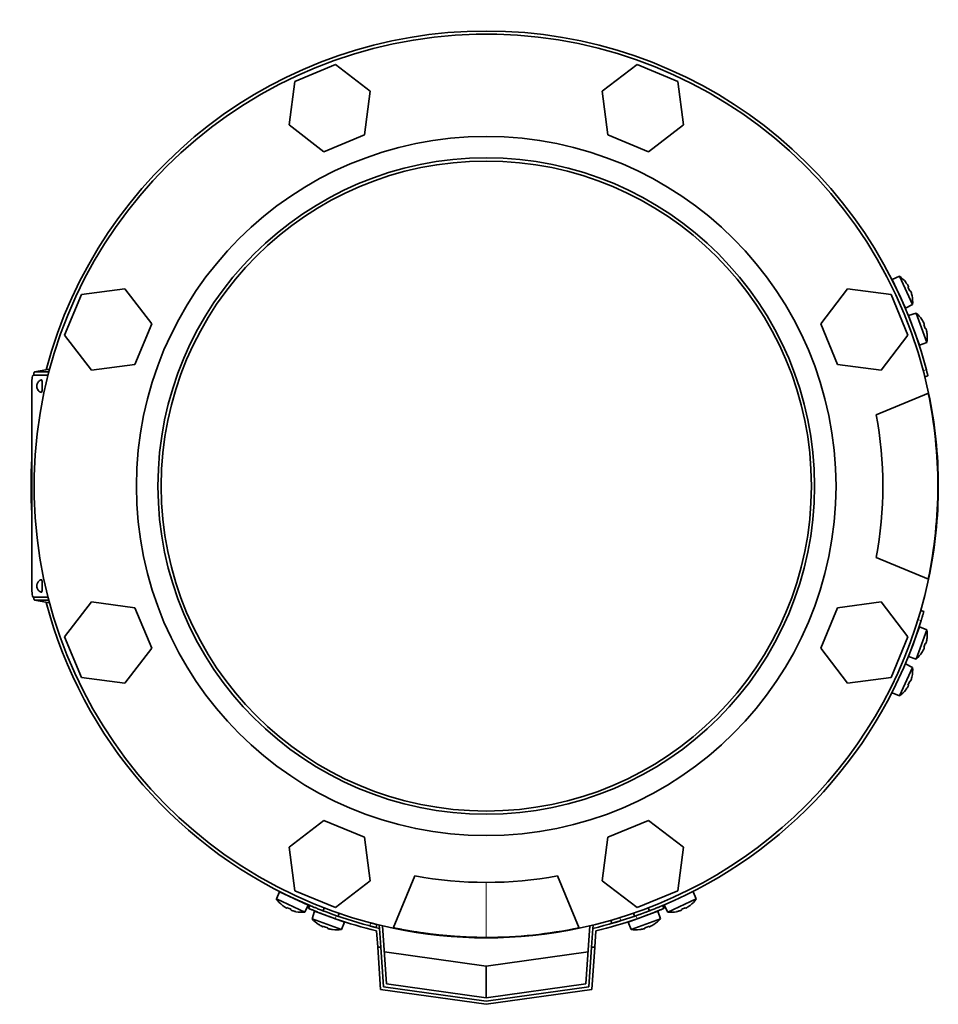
# Model space of a CAD drawing. Header units: millimetres. Extents: x 418 to 1293, y -1211 to 1672.
# Tile 1 of 26: x 421 to 711, y -1211 to -901. Entities that reach past the tile are written whole.
import ezdxf

# ---------------------------------------------------------------- set-up
doc = ezdxf.new("R2010")
doc.units = ezdxf.units.MM
for name, color, linetype in [('LOW_454-2', 7, 'Continuous'), ('M5X8_UNI7687', 7, 'Continuous'), ('VSI344-454_FILTR', 7, 'Continuous'), ('VSI344-454_FLANG', 7, 'Continuous'), ('VSI344-454_TERMI', 7, 'Continuous'), ('VSI344-454_TESTA', 7, 'Continuous'), ('VSI454_DIFFUSORE', 7, 'Continuous')]:
    doc.layers.add(name, color=color, linetype=linetype)

# ---------------------------------------------------------------- blocks, each defined once
blk = doc.blocks.new('SE2')
at = {"layer": 'LOW_454-2', "color": 7, "linetype": 'Continuous', "lineweight": 35}
for p, q in [((534.56, -1186.22), (534.72, -1186.21)), ((534.63, -1187.22), (534.56, -1186.22)), ((535.58, -1186.42), (536.86, -1204.73)), ((599.68, -1204.73), (600.96, -1186.42)), ((601.82, -1186.21), (601.97, -1186.22)), ((601.97, -1186.22), (601.9, -1187.22)), ((536.86, -1204.73), (568.27, -1209.14)), ((568.27, -1209.14), (599.68, -1204.73))]:
    blk.add_line(p, q, dxfattribs=at)
at = {"layer": 'M5X8_UNI7687', "color": 7, "linetype": 'Continuous', "lineweight": 35}
for p, q in [((698.5, -981.55), (696.21, -982.54)), ((700.44, -991.6), (696.21, -982.54)), ((698.5, -981.55), (702.67, -990.48)), ((700.51, -983.48), (700.52, -983.45)), ((701.38, -984.86), (701.2, -984.96)), ((701.98, -986.15), (701.79, -986.22)), ((700.44, -991.6), (702.67, -990.48)), ((702.48, -987.71), (702.51, -987.71)), ((703.78, -993.15), (701.4, -993.94)), ((703.78, -993.15), (707.15, -1002.42)), ((704.82, -1003.34), (701.4, -993.94)), ((705.6, -995.25), (705.62, -995.22)), ((706.35, -996.7), (706.16, -996.79)), ((706.83, -998.04), (706.64, -998.09)), ((707.2, -999.63), (707.23, -999.64)), ((704.82, -1003.34), (707.15, -1002.42)), ((701.4, -1101.5), (704.82, -1092.1)), ((707.15, -1093.02), (703.78, -1102.28)), ((707.15, -1093.02), (704.82, -1092.1)), ((707.2, -1095.8), (707.23, -1095.79)), ((706.35, -1098.73), (706.16, -1098.64)), ((706.83, -1097.4), (706.64, -1097.34)), ((701.4, -1101.5), (703.78, -1102.28)), ((705.6, -1100.19), (705.62, -1100.21)), ((702.67, -1104.95), (698.5, -1113.89)), ((702.67, -1104.95), (700.44, -1103.83)), ((702.48, -1107.73), (702.51, -1107.72)), ((701.38, -1110.57), (701.2, -1110.47)), ((701.98, -1109.28), (701.79, -1109.21)), ((696.21, -1112.89), (698.5, -1113.89)), ((700.51, -1111.96), (700.52, -1111.98)), ((503.09, -1175.66), (502.1, -1177.95)), ((503.09, -1175.66), (512.15, -1179.89)), ((634.44, -1177.95), (633.45, -1175.66)), ((511.03, -1182.12), (502.1, -1177.95)), ((504.03, -1179.96), (504, -1179.97)), ((511.03, -1182.12), (512.15, -1179.89)), ((624.38, -1179.89), (625.5, -1182.12)), ((634.44, -1177.95), (625.5, -1182.12)), ((632.53, -1179.97), (632.51, -1179.96)), ((505.41, -1180.83), (505.52, -1180.65)), ((506.7, -1181.43), (506.77, -1181.24)), ((508.26, -1181.93), (508.26, -1181.96)), ((514.15, -1181.79), (513.36, -1184.17)), ((523.54, -1185.21), (514.15, -1181.79)), ((517.19, -1180.75), (516.85, -1181.69)), ((521.54, -1183.4), (521.89, -1182.46)), ((622.39, -1181.79), (612.99, -1185.21)), ((614.65, -1182.46), (614.99, -1183.4)), ((619.69, -1181.69), (619.35, -1180.75)), ((623.18, -1184.17), (622.39, -1181.79)), ((628.28, -1181.93), (628.27, -1181.96)), ((629.83, -1181.43), (629.76, -1181.24)), ((631.12, -1180.83), (631.02, -1180.65)), ((513.36, -1184.17), (522.62, -1187.54)), ((515.46, -1185.99), (515.43, -1186.01)), ((522.62, -1187.54), (523.54, -1185.21)), ((612.99, -1185.21), (613.91, -1187.54)), ((613.91, -1187.54), (623.18, -1184.17)), ((621.08, -1185.99), (621.1, -1186.01)), ((516.91, -1186.74), (517, -1186.55)), ((518.25, -1187.22), (518.3, -1187.03)), ((519.84, -1187.59), (519.85, -1187.61)), ((616.69, -1187.59), (616.69, -1187.61)), ((618.29, -1187.22), (618.24, -1187.03)), ((619.62, -1186.74), (619.54, -1186.55))]:
    blk.add_line(p, q, dxfattribs=at)
for centre, radius, start, end in [((692.7, -989.69), 10, 38.5916, 54.5414), ((696.6, -984.56), 0.5, 5.7321, 25), ((699.14, -990), 0.5, 25, 44.2679), ((692.7, -989.69), 10, 355.4586, 11.4084), ((697.29, -1000.76), 10, 33.5916, 49.5414), ((701.62, -995.99), 0.5, 0.7321, 20), ((697.29, -1000.76), 10, 350.4586, 6.4084), ((703.67, -1001.63), 0.5, 20, 39.2679), ((697.29, -1094.68), 10, 353.5916, 9.5414), ((703.67, -1093.81), 0.5, 320.7321, 340), ((701.62, -1099.44), 0.5, 340, 359.2679), ((697.29, -1094.68), 10, 310.4586, 326.4084), ((692.7, -1105.74), 10, 348.5916, 4.5414), ((692.7, -1105.74), 10, 305.4586, 321.4084), ((505.11, -1176.05), 0.5, 245, 264.2679), ((510.24, -1172.15), 10, 215.4586, 231.4084), ((510.55, -1178.59), 0.5, 225.7321, 245), ((626.29, -1172.15), 10, 308.5916, 324.5414), ((510.24, -1172.15), 10, 258.5916, 274.5414), ((516.2, -1182.01), 0.5, 250, 269.4627), ((626.29, -1172.15), 10, 265.4586, 281.4084), ((520.97, -1177.68), 10, 220.4586, 236.4084), ((521.84, -1184.06), 0.5, 230.7959, 250), ((614.7, -1184.06), 0.5, 290, 309.2041), ((615.57, -1177.68), 10, 303.5916, 319.5414), ((520.97, -1177.68), 10, 263.5916, 279.5414), ((615.57, -1177.68), 10, 260.4586, 276.4084)]:
    blk.add_arc(centre, radius, start, end, dxfattribs=at)
for centre, major_axis, ratio, start_param, end_param in [((692.72, -989.69), (-4.23, 9.06), 0.996195, 4.833518, 4.948078), ((694.71, -988.76), (3.91, -8.39), 0.811251, 1.49595, 1.645642), ((692.72, -989.69), (4.23, -9.06), 0.996195, 1.335108, 1.449667), ((697.3, -1000.75), (-3.42, 9.4), 0.996195, 4.833518, 4.948078), ((699.36, -1000), (3.17, -8.7), 0.811251, 1.49595, 1.645642), ((697.3, -1000.75), (3.42, -9.4), 0.996195, 1.335108, 1.449667), ((697.3, -1094.68), (3.42, 9.4), 0.996195, 4.833518, 4.948078), ((697.3, -1094.68), (-3.42, -9.4), 0.996195, 1.335108, 1.449667), ((699.36, -1095.43), (-3.17, -8.7), 0.811251, 1.49595, 1.645642), ((692.72, -1105.75), (4.23, 9.06), 0.996195, 4.833518, 4.948078), ((692.72, -1105.75), (-4.23, -9.06), 0.996195, 1.335108, 1.449667), ((694.71, -1106.68), (-3.91, -8.39), 0.811251, 1.49595, 1.645642), ((510.24, -1172.17), (-9.06, 4.23), 0.996195, 1.335108, 1.449667), ((626.3, -1172.17), (9.06, 4.23), 0.996195, 4.833518, 4.948078), ((509.31, -1174.15), (-8.39, 3.91), 0.811251, 1.49595, 1.645642), ((510.24, -1172.17), (9.06, -4.23), 0.996195, 4.833518, 4.948078), ((626.3, -1172.17), (-9.06, -4.23), 0.996195, 1.335108, 1.449667), ((627.23, -1174.15), (-8.39, -3.91), 0.811251, 1.49595, 1.645642), ((520.96, -1177.69), (-9.4, 3.42), 0.996195, 1.335108, 1.449667), ((615.57, -1177.69), (9.4, 3.42), 0.996195, 4.833518, 4.948078), ((520.21, -1179.75), (-8.7, 3.17), 0.811251, 1.49595, 1.645642), ((520.96, -1177.69), (9.4, -3.42), 0.996195, 4.833518, 4.948078), ((615.57, -1177.69), (-9.4, -3.42), 0.996195, 1.335108, 1.449667), ((616.32, -1179.75), (-8.7, -3.17), 0.811251, 1.49595, 1.645642)]:
    blk.add_ellipse(centre, major_axis=major_axis, ratio=ratio, start_param=start_param, end_param=end_param, dxfattribs=at)
for points in [[(701.38, -984.86), (701.38, -984.86), (701.38, -984.86), (701.38, -984.85), (701.38, -984.84), (701.38, -984.82), (701.37, -984.8), (701.36, -984.78), (701.35, -984.75), (701.34, -984.72), (701.32, -984.69), (701.3, -984.65), (701.28, -984.61), (701.26, -984.58), (701.24, -984.54), (701.22, -984.5), (701.19, -984.46), (701.18, -984.43), (701.17, -984.41)], [(702.19, -986.6), (702.18, -986.59), (702.17, -986.55), (702.16, -986.51), (702.14, -986.46), (702.12, -986.42), (702.11, -986.38), (702.09, -986.34), (702.08, -986.31), (702.06, -986.27), (702.05, -986.24), (702.03, -986.22), (702.02, -986.19), (702.01, -986.18), (702, -986.16), (701.99, -986.16), (701.98, -986.15), (701.98, -986.15), (701.98, -986.15)], [(706.35, -996.7), (706.35, -996.7), (706.35, -996.7), (706.36, -996.69), (706.36, -996.68), (706.35, -996.66), (706.35, -996.64), (706.34, -996.62), (706.33, -996.59), (706.32, -996.56), (706.31, -996.52), (706.29, -996.48), (706.28, -996.45), (706.26, -996.41), (706.24, -996.37), (706.22, -996.33), (706.2, -996.28), (706.19, -996.25), (706.18, -996.24)], [(707, -998.51), (707, -998.49), (706.99, -998.46), (706.98, -998.41), (706.97, -998.37), (706.96, -998.32), (706.95, -998.28), (706.93, -998.24), (706.92, -998.2), (706.91, -998.17), (706.9, -998.14), (706.89, -998.11), (706.87, -998.09), (706.87, -998.07), (706.86, -998.05), (706.85, -998.04), (706.84, -998.04), (706.84, -998.04), (706.83, -998.04)], [(706.18, -1099.2), (706.19, -1099.18), (706.2, -1099.15), (706.22, -1099.11), (706.24, -1099.07), (706.26, -1099.03), (706.28, -1098.99), (706.29, -1098.95), (706.31, -1098.91), (706.32, -1098.88), (706.33, -1098.84), (706.34, -1098.82), (706.35, -1098.79), (706.35, -1098.77), (706.36, -1098.76), (706.36, -1098.74), (706.35, -1098.73), (706.35, -1098.73), (706.35, -1098.73)], [(706.83, -1097.4), (706.84, -1097.4), (706.84, -1097.4), (706.85, -1097.39), (706.86, -1097.38), (706.87, -1097.37), (706.87, -1097.35), (706.89, -1097.32), (706.9, -1097.3), (706.91, -1097.27), (706.92, -1097.23), (706.93, -1097.19), (706.95, -1097.15), (706.96, -1097.11), (706.97, -1097.07), (706.98, -1097.02), (706.99, -1096.98), (707, -1096.94), (707, -1096.93)], [(701.17, -1111.02), (701.18, -1111.01), (701.19, -1110.98), (701.22, -1110.94), (701.24, -1110.9), (701.26, -1110.86), (701.28, -1110.82), (701.3, -1110.78), (701.32, -1110.75), (701.34, -1110.71), (701.35, -1110.68), (701.36, -1110.66), (701.37, -1110.63), (701.38, -1110.61), (701.38, -1110.6), (701.38, -1110.58), (701.38, -1110.58), (701.38, -1110.57), (701.38, -1110.57)], [(701.98, -1109.28), (701.98, -1109.28), (701.98, -1109.28), (701.99, -1109.28), (702, -1109.27), (702.01, -1109.26), (702.02, -1109.24), (702.03, -1109.22), (702.05, -1109.19), (702.06, -1109.16), (702.08, -1109.13), (702.09, -1109.09), (702.11, -1109.05), (702.12, -1109.01), (702.14, -1108.97), (702.16, -1108.93), (702.17, -1108.88), (702.18, -1108.85), (702.19, -1108.83)], [(504.96, -1180.62), (504.98, -1180.63), (505.01, -1180.64), (505.05, -1180.67), (505.09, -1180.69), (505.13, -1180.71), (505.16, -1180.73), (505.2, -1180.75), (505.24, -1180.77), (505.27, -1180.79), (505.3, -1180.8), (505.33, -1180.81), (505.35, -1180.82), (505.37, -1180.83), (505.39, -1180.83), (505.4, -1180.83), (505.41, -1180.83), (505.41, -1180.83), (505.41, -1180.83)], [(506.7, -1181.43), (506.7, -1181.43), (506.7, -1181.43), (506.71, -1181.44), (506.72, -1181.45), (506.73, -1181.46), (506.75, -1181.47), (506.77, -1181.48), (506.79, -1181.5), (506.82, -1181.51), (506.86, -1181.53), (506.89, -1181.54), (506.93, -1181.56), (506.97, -1181.57), (507.02, -1181.59), (507.06, -1181.6), (507.1, -1181.62), (507.14, -1181.63), (507.15, -1181.64)], [(629.38, -1181.64), (629.4, -1181.63), (629.43, -1181.62), (629.48, -1181.6), (629.52, -1181.59), (629.56, -1181.57), (629.6, -1181.56), (629.64, -1181.54), (629.68, -1181.53), (629.71, -1181.51), (629.74, -1181.5), (629.77, -1181.48), (629.79, -1181.47), (629.81, -1181.46), (629.82, -1181.45), (629.83, -1181.44), (629.83, -1181.43), (629.83, -1181.43), (629.83, -1181.43)], [(631.12, -1180.83), (631.12, -1180.83), (631.13, -1180.83), (631.14, -1180.83), (631.15, -1180.83), (631.16, -1180.83), (631.18, -1180.82), (631.21, -1180.81), (631.23, -1180.8), (631.27, -1180.79), (631.3, -1180.77), (631.33, -1180.75), (631.37, -1180.73), (631.41, -1180.71), (631.45, -1180.69), (631.49, -1180.67), (631.53, -1180.64), (631.56, -1180.63), (631.57, -1180.62)], [(516.44, -1186.57), (516.46, -1186.58), (516.49, -1186.59), (516.53, -1186.61), (516.58, -1186.63), (516.62, -1186.65), (516.66, -1186.67), (516.69, -1186.68), (516.73, -1186.7), (516.77, -1186.71), (516.8, -1186.72), (516.83, -1186.73), (516.85, -1186.74), (516.87, -1186.74), (516.89, -1186.74), (516.9, -1186.74), (516.91, -1186.74), (516.91, -1186.74), (516.91, -1186.74)], [(518.25, -1187.22), (518.25, -1187.23), (518.25, -1187.23), (518.25, -1187.24), (518.26, -1187.25), (518.28, -1187.25), (518.3, -1187.26), (518.32, -1187.27), (518.35, -1187.29), (518.38, -1187.3), (518.41, -1187.31), (518.45, -1187.32), (518.49, -1187.33), (518.53, -1187.35), (518.57, -1187.36), (518.62, -1187.37), (518.66, -1187.38), (518.7, -1187.39), (518.72, -1187.39)], [(617.82, -1187.39), (617.84, -1187.39), (617.87, -1187.38), (617.92, -1187.37), (617.96, -1187.36), (618, -1187.35), (618.05, -1187.33), (618.09, -1187.32), (618.12, -1187.31), (618.16, -1187.3), (618.19, -1187.29), (618.22, -1187.27), (618.24, -1187.26), (618.26, -1187.25), (618.27, -1187.25), (618.28, -1187.24), (618.29, -1187.23), (618.29, -1187.23), (618.29, -1187.22)], [(619.62, -1186.74), (619.62, -1186.74), (619.63, -1186.74), (619.64, -1186.74), (619.65, -1186.74), (619.67, -1186.74), (619.69, -1186.74), (619.71, -1186.73), (619.74, -1186.72), (619.77, -1186.71), (619.8, -1186.7), (619.84, -1186.68), (619.88, -1186.67), (619.92, -1186.65), (619.96, -1186.63), (620, -1186.61), (620.04, -1186.59), (620.08, -1186.58), (620.09, -1186.57)]]:
    blk.add_open_spline(points, degree=3, dxfattribs=at)
at = {"layer": 'VSI344-454_FILTR', "color": 4, "linetype": 'Continuous', "lineweight": 9}
for p, q in [((706.04, -1011.31), (707.01, -1011.06)), ((705.35, -1090.15), (704.39, -1089.87)), ((531.61, -1186.46), (531.86, -1185.49)), ((610.42, -1183.84), (610.7, -1184.8))]:
    blk.add_line(p, q, dxfattribs=at)
at = {"layer": 'VSI344-454_FILTR', "color": 7, "linetype": 'Continuous', "lineweight": 35}
for p, q in [((706.53, -1013.24), (707.51, -1013)), ((706.21, -1087.27), (705.25, -1087)), ((533.55, -1186.95), (533.79, -1185.98)), ((607.55, -1184.7), (607.82, -1185.66))]:
    blk.add_line(p, q, dxfattribs=at)
for start, end in [(14.7986, 165.1916), (176.4875, 183.5125), (194.8084, 247.2275), (292.8017, 342.8021)]:
    blk.add_arc((568.27, -1047.72), 143.5, start, end, dxfattribs=at)
for points, knots in [([(706.53, -1013.24), (706.53, -1013.24), (706.53, -1013.24), (706.53, -1013.23), (706.53, -1013.21), (706.52, -1013.18), (706.51, -1013.14), (706.49, -1013.07), (706.46, -1012.93), (706.39, -1012.68), (706.32, -1012.39), (706.24, -1012.09), (706.17, -1011.81), (706.1, -1011.56), (706.06, -1011.39), (706.04, -1011.31)], [0, 0, 0, 0, 0.042103, 0.083814, 0.125314, 0.166786, 0.208415, 0.250382, 0.376122, 0.50071, 0.625019, 0.750518, 0.833796, 0.916472, 1, 1, 1, 1]), ([(707.01, -1011.06), (707.02, -1011.11), (707.04, -1011.19), (707.07, -1011.32), (707.11, -1011.44), (707.14, -1011.56), (707.17, -1011.68), (707.22, -1011.88), (707.29, -1012.15), (707.36, -1012.44), (707.43, -1012.68), (707.47, -1012.84), (707.49, -1012.94), (707.5, -1012.99), (707.5, -1013), (707.51, -1013)], [0, 0, 0, 0, 0.04197, 0.083551, 0.124921, 0.166263, 0.207758, 0.249586, 0.375032, 0.499366, 0.623892, 0.749699, 0.833235, 0.916179, 1, 1, 1, 1]), ([(706.21, -1087.27), (706.21, -1087.27), (706.21, -1087.27), (706.2, -1087.29), (706.2, -1087.31), (706.19, -1087.34), (706.18, -1087.38), (706.16, -1087.43), (706.13, -1087.54), (706.07, -1087.74), (705.97, -1088.1), (705.84, -1088.54), (705.71, -1088.96), (705.61, -1089.31), (705.52, -1089.59), (705.44, -1089.86), (705.38, -1090.05), (705.35, -1090.15)], [0, 0, 0, 0, 0.036092, 0.07186, 0.10742, 0.142884, 0.178369, 0.213992, 0.249865, 0.376032, 0.500265, 0.624304, 0.750267, 0.812832, 0.874898, 0.937082, 1, 1, 1, 1]), ([(531.86, -1185.49), (531.9, -1185.5), (531.98, -1185.52), (532.11, -1185.55), (532.23, -1185.59), (532.36, -1185.62), (532.48, -1185.65), (532.67, -1185.7), (532.94, -1185.77), (533.23, -1185.84), (533.48, -1185.9), (533.64, -1185.94), (533.73, -1185.97), (533.78, -1185.98), (533.79, -1185.98), (533.79, -1185.98)], [0, 0, 0, 0, 0.04197, 0.083551, 0.124921, 0.166263, 0.207758, 0.249586, 0.375033, 0.499366, 0.623892, 0.749699, 0.833235, 0.916179, 1, 1, 1, 1]), ([(610.7, -1184.8), (610.64, -1184.82), (610.54, -1184.85), (610.37, -1184.9), (610.22, -1184.95), (610.06, -1185), (609.9, -1185.04), (609.75, -1185.09), (609.47, -1185.17), (609.09, -1185.29), (608.65, -1185.42), (608.29, -1185.52), (608.07, -1185.59), (607.94, -1185.62), (607.87, -1185.64), (607.83, -1185.66), (607.82, -1185.66), (607.82, -1185.66)], [0, 0, 0, 0, 0.036074, 0.071827, 0.107372, 0.142823, 0.178296, 0.213907, 0.249769, 0.375679, 0.49974, 0.623937, 0.750153, 0.812742, 0.874833, 0.937047, 1, 1, 1, 1]), ([(533.55, -1186.95), (533.55, -1186.95), (533.55, -1186.95), (533.54, -1186.95), (533.52, -1186.95), (533.49, -1186.94), (533.45, -1186.93), (533.37, -1186.91), (533.23, -1186.87), (532.99, -1186.81), (532.7, -1186.74), (532.4, -1186.66), (532.12, -1186.59), (531.87, -1186.52), (531.7, -1186.48), (531.61, -1186.46)], [0, 0, 0, 0, 0.042103, 0.083814, 0.125314, 0.166786, 0.208415, 0.250382, 0.376122, 0.50071, 0.625019, 0.750518, 0.833796, 0.916472, 1, 1, 1, 1])]:
    blk.add_open_spline(points, degree=3, knots=knots, dxfattribs=at)
at = {"layer": 'VSI344-454_FLANG', "color": 7, "linetype": 'Continuous', "lineweight": 35}
for p, q in [((520.71, -914.8), (507.91, -920.1)), ((531.7, -923.23), (520.71, -914.8)), ((615.83, -914.8), (604.83, -923.23)), ((628.63, -920.1), (615.83, -914.8)), ((507.91, -920.1), (506.1, -933.84)), ((630.44, -933.84), (628.63, -920.1)), ((529.89, -936.97), (531.7, -923.23)), ((604.83, -923.23), (606.64, -936.97)), ((506.1, -933.84), (517.09, -942.27)), ((619.44, -942.27), (630.44, -933.84)), ((517.09, -942.27), (529.89, -936.97)), ((606.64, -936.97), (619.44, -942.27)), ((440.65, -987.36), (435.35, -1000.16)), ((454.39, -985.55), (440.65, -987.36)), ((462.83, -996.54), (454.39, -985.55)), ((682.15, -985.55), (673.71, -996.54)), ((695.88, -987.36), (682.15, -985.55)), ((701.19, -1000.16), (695.88, -987.36)), ((457.52, -1009.34), (462.83, -996.54)), ((673.71, -996.54), (679.01, -1009.34)), ((435.35, -1000.16), (443.78, -1011.15)), ((692.75, -1011.15), (701.19, -1000.16)), ((443.78, -1011.15), (457.52, -1009.34)), ((679.01, -1009.34), (692.75, -1011.15)), ((691.23, -1025.22), (707.72, -1018.39)), ((707.72, -1077.05), (691.23, -1070.22)), ((443.78, -1084.28), (435.35, -1095.27)), ((457.52, -1086.09), (443.78, -1084.28)), ((462.83, -1098.89), (457.52, -1086.09)), ((679.01, -1086.09), (673.71, -1098.89)), ((692.75, -1084.28), (679.01, -1086.09)), ((701.19, -1095.27), (692.75, -1084.28)), ((435.35, -1095.27), (440.65, -1108.08)), ((695.88, -1108.08), (701.19, -1095.27)), ((454.39, -1109.88), (462.83, -1098.89)), ((673.71, -1098.89), (682.15, -1109.88)), ((440.65, -1108.08), (454.39, -1109.88)), ((682.15, -1109.88), (695.88, -1108.08)), ((517.09, -1153.16), (506.1, -1161.59)), ((529.89, -1158.46), (517.09, -1153.16)), ((619.44, -1153.16), (606.64, -1158.46)), ((630.44, -1161.59), (619.44, -1153.16)), ((531.7, -1172.2), (529.89, -1158.46)), ((606.64, -1158.46), (604.83, -1172.2)), ((506.1, -1161.59), (507.91, -1175.33)), ((628.63, -1175.33), (630.44, -1161.59)), ((520.71, -1180.64), (531.7, -1172.2)), ((538.94, -1187.17), (545.77, -1170.68)), ((590.77, -1170.68), (597.6, -1187.17)), ((604.83, -1172.2), (615.83, -1180.64)), ((507.91, -1175.33), (520.71, -1180.64)), ((615.83, -1180.64), (628.63, -1175.33))]:
    blk.add_line(p, q, dxfattribs=at)
for radius in [110.25, 103.5]:
    blk.add_circle((568.27, -1047.72), radius, dxfattribs=at)
for radius, start, end in [(142.5, 11.878, 258.122), (125, 349.6302, 10.3698), (142.5, 281.878, 348.122), (125, 259.6302, 280.3698)]:
    blk.add_arc((568.27, -1047.72), radius, start, end, dxfattribs=at)
at = {"layer": 'VSI344-454_TERMI', "color": 7, "linetype": 'Continuous', "lineweight": 35}
for p, q in [((512.66, -1180), (512.27, -1180.92)), ((624.27, -1180.92), (623.88, -1180)), ((533.68, -1188.02), (534.04, -1193.14)), ((534.63, -1187.22), (535.05, -1193.14)), ((601.9, -1187.22), (601.49, -1193.14)), ((602.85, -1188.02), (602.49, -1193.14)), ((534.98, -1206.48), (534.04, -1193.14)), ((534.04, -1193.14), (535.05, -1193.14)), ((535.05, -1193.14), (535.92, -1205.61)), ((536.15, -1194.63), (568.27, -1199.14)), ((568.27, -1199.14), (600.38, -1194.63)), ((600.62, -1205.61), (601.49, -1193.14)), ((601.49, -1193.14), (602.49, -1193.14)), ((602.49, -1193.14), (601.56, -1206.48)), ((568.27, -1209.14), (568.27, -1199.14)), ((568.27, -1211.16), (534.98, -1206.48)), ((535.92, -1205.61), (568.27, -1210.15)), ((568.27, -1210.15), (600.62, -1205.61)), ((601.56, -1206.48), (568.27, -1211.16))]:
    blk.add_line(p, q, dxfattribs=at)
at = {"layer": 'VSI344-454_TERMI', "color": 4, "linetype": 'Continuous', "lineweight": 9}
for p, q in [((521.06, -1183.23), (520.67, -1184.15)), ((615.86, -1184.15), (615.47, -1183.23))]:
    blk.add_line(p, q, dxfattribs=at)
at = {"layer": 'VSI344-454_TERMI', "color": 7, "linetype": 'Continuous', "lineweight": 35}
for radius, start, end in [(144.5, 250.7692, 256.1528), (143.5, 250.7941, 256.4435), (143.5, 283.5565, 289.2059), (144.5, 283.8472, 289.2308)]:
    blk.add_arc((568.27, -1047.72), radius, start, end, dxfattribs=at)
for points, knots in [([(520.67, -1184.15), (520.58, -1184.12), (520.39, -1184.06), (520.11, -1183.96), (519.84, -1183.86), (519.56, -1183.76), (519.29, -1183.66), (519.02, -1183.56), (518.75, -1183.47), (518.48, -1183.37), (518.21, -1183.27), (517.95, -1183.17), (517.69, -1183.08), (517.26, -1182.92), (516.68, -1182.69), (515.97, -1182.42), (515.31, -1182.16), (514.7, -1181.92), (514.15, -1181.7), (513.66, -1181.5), (513.24, -1181.33), (512.93, -1181.2), (512.7, -1181.11), (512.54, -1181.04), (512.42, -1180.99), (512.33, -1180.95), (512.28, -1180.93), (512.27, -1180.93), (512.27, -1180.92)], [0, 0, 0, 0, 0.021018, 0.041934, 0.062771, 0.083551, 0.104296, 0.125029, 0.145772, 0.166549, 0.18738, 0.20829, 0.2293, 0.250431, 0.312491, 0.374707, 0.437523, 0.500061, 0.56259, 0.62542, 0.687635, 0.749712, 0.791848, 0.833577, 0.875076, 0.916525, 0.958107, 1, 1, 1, 1]), ([(512.66, -1180), (512.66, -1180), (512.66, -1180), (512.67, -1180.01), (512.69, -1180.02), (512.72, -1180.03), (512.76, -1180.05), (512.81, -1180.07), (512.87, -1180.09), (512.94, -1180.12), (513.01, -1180.15), (513.09, -1180.19), (513.19, -1180.22), (513.35, -1180.29), (513.62, -1180.41), (514.04, -1180.58), (514.53, -1180.78), (515.09, -1181), (515.7, -1181.24), (516.36, -1181.5), (517.07, -1181.77), (517.73, -1182.02), (518.34, -1182.25), (518.87, -1182.45), (519.4, -1182.64), (519.95, -1182.84), (520.5, -1183.03), (520.87, -1183.16), (521.06, -1183.23)], [0, 0, 0, 0, 0.020997, 0.041894, 0.062714, 0.083478, 0.10421, 0.124932, 0.145667, 0.166438, 0.187266, 0.208175, 0.229186, 0.250321, 0.312381, 0.374613, 0.43743, 0.499971, 0.5625, 0.625324, 0.687531, 0.7496, 0.791733, 0.833468, 0.874982, 0.916455, 0.958068, 1, 1, 1, 1]), ([(615.47, -1183.23), (615.57, -1183.2), (615.75, -1183.13), (616.03, -1183.03), (616.31, -1182.94), (616.59, -1182.84), (616.86, -1182.74), (617.13, -1182.64), (617.4, -1182.54), (617.67, -1182.45), (617.93, -1182.35), (618.2, -1182.25), (618.46, -1182.15), (618.89, -1181.99), (619.47, -1181.77), (620.18, -1181.5), (620.84, -1181.24), (621.45, -1181), (622, -1180.78), (622.49, -1180.58), (622.91, -1180.41), (623.22, -1180.28), (623.45, -1180.18), (623.6, -1180.12), (623.73, -1180.07), (623.82, -1180.03), (623.87, -1180.01), (623.88, -1180), (623.88, -1180)], [0, 0, 0, 0, 0.021018, 0.041935, 0.062772, 0.083552, 0.104298, 0.125031, 0.145774, 0.166551, 0.187383, 0.208292, 0.229302, 0.250433, 0.312493, 0.374709, 0.437524, 0.500062, 0.56259, 0.62542, 0.687635, 0.749712, 0.791848, 0.833577, 0.875075, 0.916525, 0.958107, 1, 1, 1, 1]), ([(624.27, -1180.92), (624.27, -1180.92), (624.27, -1180.93), (624.25, -1180.93), (624.23, -1180.94), (624.2, -1180.95), (624.16, -1180.97), (624.11, -1180.99), (624.05, -1181.01), (623.99, -1181.04), (623.91, -1181.07), (623.83, -1181.11), (623.74, -1181.15), (623.57, -1181.22), (623.3, -1181.33), (622.88, -1181.5), (622.39, -1181.7), (621.84, -1181.92), (621.23, -1182.16), (620.56, -1182.42), (619.86, -1182.69), (619.19, -1182.95), (618.59, -1183.17), (618.06, -1183.37), (617.52, -1183.56), (616.97, -1183.76), (616.42, -1183.96), (616.05, -1184.09), (615.86, -1184.15)], [0, 0, 0, 0, 0.020997, 0.041894, 0.062713, 0.083478, 0.10421, 0.124932, 0.145667, 0.166438, 0.187266, 0.208174, 0.229186, 0.250321, 0.31238, 0.374613, 0.43743, 0.499972, 0.562502, 0.625326, 0.687533, 0.749602, 0.791735, 0.83347, 0.874983, 0.916456, 0.958069, 1, 1, 1, 1])]:
    blk.add_open_spline(points, degree=3, knots=knots, dxfattribs=at)
at = {"layer": 'VSI344-454_TESTA', "color": 7, "linetype": 'Continuous', "lineweight": 35}
for p, q in [((430.62, -1010.84), (425.89, -1011.72)), ((430.39, -1011.72), (425.9, -1011.72)), ((430.13, -1012.72), (425.4, -1012.72)), ((425.04, -1015.72), (425.04, -1079.72)), ((425.4, -1082.72), (430.13, -1082.72)), ((425.89, -1083.72), (430.62, -1084.6)), ((430.39, -1083.72), (425.9, -1083.72))]:
    blk.add_line(p, q, dxfattribs=at)
at = {"layer": 'VSI344-454_TESTA', "color": 4, "linetype": 'Continuous', "lineweight": 9}
for p, q in [((430.62, -1010.84), (425.9, -1011.72)), ((425.9, -1083.72), (430.62, -1084.59)), ((568.27, -1172.67), (568.27, -1190.07))]:
    blk.add_line(p, q, dxfattribs=at)
at = {"layer": 'VSI344-454_TESTA', "color": 7, "linetype": 'Continuous', "lineweight": 35}
for start, end in [(90, 270), (270, 90)]:
    blk.add_arc((568.27, -1047.72), 102.5, start, end, dxfattribs=at)
for centre, major_axis, start_param, end_param in [((425.4, -1015.72), (0, 3), 0, 1.570796), ((428.08, -1016.22), (0, -2), 0, 3.172151), ((428.08, -1016.22), (0, -2), 6.249611, 6.283185), ((428.08, -1079.22), (0, -2), 0, 3.172151), ((425.4, -1079.72), (0, 3), 1.570796, 3.141593), ((428.08, -1079.22), (0, -2), 6.249611, 6.283185)]:
    blk.add_ellipse(centre, major_axis=major_axis, ratio=0.121869, start_param=start_param, end_param=end_param, dxfattribs=at)
at = {"layer": 'VSI344-454_TESTA', "color": 4, "linetype": 'Continuous', "lineweight": 9}
for centre in [(426.6, -1016.22), (426.6, -1079.22)]:
    blk.add_ellipse(centre, major_axis=(0, 0.0635), ratio=0.121869, dxfattribs=at)
at = {"layer": 'VSI344-454_TESTA', "color": 7, "linetype": 'Continuous', "lineweight": 35}
for points, degree in [([(425.9, -1011.72), (425.71, -1011.72), (425.57, -1012.72)], 2), ([(425.57, -1082.72), (425.71, -1083.72), (425.9, -1083.72)], 2), ([(597.54, -1187.03), (587.92, -1189.05), (578.09, -1190.07), (568.27, -1190.07)], 3)]:
    blk.add_open_spline(points, degree=degree, dxfattribs=at)
for points, knots in [([(428.08, -1014.25), (427.97, -1014.27), (427.7, -1014.32), (427.31, -1014.58), (426.98, -1014.93), (426.77, -1015.28), (426.65, -1015.61), (426.58, -1015.92), (426.58, -1016.11), (426.57, -1016.22)], [0, 0, 0, 0, 0.115855, 0.322183, 0.498585, 0.65005, 0.778237, 0.887228, 1, 1, 1, 1]), ([(426.57, -1016.22), (426.57, -1016.26), (426.58, -1016.49), (426.65, -1016.88), (426.88, -1017.37), (427.23, -1017.8), (427.68, -1018.11), (427.97, -1018.17), (428.08, -1018.19)], [0, 0, 0, 0, 0.046256, 0.268746, 0.426645, 0.651173, 0.88463, 1, 1, 1, 1]), ([(707.58, -1018.45), (709.6, -1028.06), (710.62, -1037.89), (710.62, -1057.54), (709.6, -1067.37), (707.58, -1076.99)], [0.0067105, 0.0067105, 0.0067105, 0.0067105, 0.5, 0.5, 0.9932949, 0.9932949, 0.9932949, 0.9932949]), ([(428.08, -1077.25), (427.97, -1077.27), (427.7, -1077.32), (427.31, -1077.58), (426.98, -1077.93), (426.77, -1078.28), (426.65, -1078.61), (426.58, -1078.92), (426.58, -1079.11), (426.57, -1079.22)], [0, 0, 0, 0, 0.115855, 0.322183, 0.498585, 0.65005, 0.778237, 0.887228, 1, 1, 1, 1]), ([(426.57, -1079.22), (426.57, -1079.26), (426.58, -1079.49), (426.65, -1079.88), (426.88, -1080.37), (427.23, -1080.8), (427.68, -1081.11), (427.97, -1081.17), (428.08, -1081.19)], [0, 0, 0, 0, 0.046256, 0.268746, 0.426645, 0.651173, 0.88463, 1, 1, 1, 1])]:
    blk.add_open_spline(points, degree=3, knots=knots, dxfattribs=at)
blk.add_rational_spline([(539, -1187.03), (548.63, -1189.05), (558.42, -1190.07), (568.27, -1190.07)], [0.999854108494, 0.996331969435, 0.996380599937, 1], degree=3, dxfattribs=at)
at = {"layer": 'VSI454_DIFFUSORE', "color": 7, "linetype": 'Continuous', "lineweight": 35}
for start, end in [(0, 11.878), (348.122, 0), (258.122, 281.878)]:
    blk.add_arc((568.27, -1047.72), 142.5, start, end, dxfattribs=at)

msp = doc.modelspace()

# ---------------------------------------------------------------- block references
msp.add_blockref('SE2', (0, 0))

doc.saveas('drawing.dxf')
